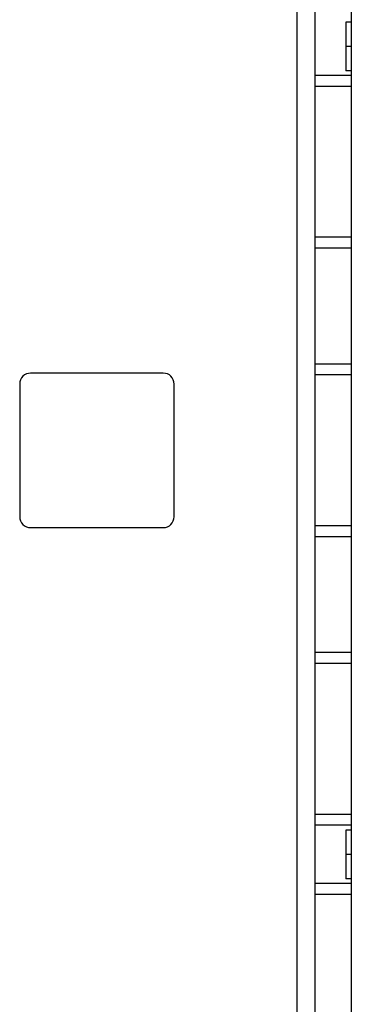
# Model space of a CAD drawing. Header units: millimetres. Extents: x 209 to 825, y 116 to 1310.
# Tile 53 of 70: x 669 to 687, y 982 to 1036. Entities that reach past the tile are written whole.
import ezdxf

# ---------------------------------------------------------------- set-up
doc = ezdxf.new("R2010")
doc.units = ezdxf.units.MM
doc.header["$LTSCALE"] = 92.70943
doc.layers.get('0').update_dxf_attribs({"linetype": 'CONTINUOUS'})

msp = doc.modelspace()

# ---------------------------------------------------------------- linework, layer by layer
at = {"color": 7, "linetype": 'Continuous'}
for p, q in [((683.863, 1259.126), (683.863, 188.426)), ((684.863, 1259.126), (684.863, 188.426)), ((686.863, 1259.126), (686.863, 188.426)), ((686.563, 1036.266), (686.563, 1033.587)), ((686.863, 1036.266), (686.563, 1036.266)), ((686.863, 1034.926), (686.563, 1034.926)), ((686.863, 1033.587), (686.563, 1033.587)), ((686.863, 1033.326), (684.863, 1033.326)), ((686.863, 1032.726), (684.863, 1032.726)), ((686.863, 1024.426), (684.863, 1024.426)), ((686.863, 1023.826), (684.863, 1023.826)), ((686.863, 1017.451), (684.863, 1017.451)), ((676.513, 1016.951), (669.213, 1016.951)), ((686.863, 1016.851), (684.863, 1016.851)), ((668.613, 1016.351), (668.613, 1009.051)), ((677.113, 1009.051), (677.113, 1016.351)), ((669.213, 1008.451), (676.513, 1008.451)), ((686.863, 1008.551), (684.863, 1008.551)), ((686.863, 1007.951), (684.863, 1007.951)), ((686.863, 1001.576), (684.863, 1001.576)), ((686.863, 1000.976), (684.863, 1000.976)), ((686.863, 992.676), (684.863, 992.676)), ((686.863, 992.076), (684.863, 992.076)), ((686.563, 991.816), (686.563, 989.137)), ((686.863, 991.816), (686.563, 991.816)), ((686.863, 990.476), (686.563, 990.476)), ((686.863, 988.876), (684.863, 988.876)), ((686.863, 989.137), (686.563, 989.137)), ((686.863, 988.276), (684.863, 988.276))]:
    msp.add_line(p, q, dxfattribs=at)
for centre, start, end in [((669.213, 1016.351), 90, 180), ((676.513, 1016.351), 0, 90), ((669.213, 1009.051), 180, 270), ((676.513, 1009.051), 270, 360)]:
    msp.add_arc(centre, 0.6, start, end, dxfattribs=at)

doc.saveas('drawing.dxf')
